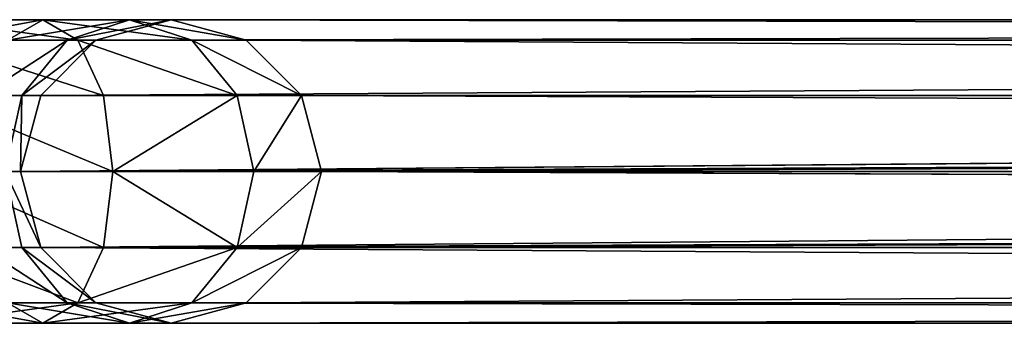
# Model space of a CAD drawing. Extents: x 1 to 199, y -10 to 2.
# Tile 236 of 256: x 133.019 to 134.642, y -4.405 to -3.905. Entities that reach past the tile are written whole.
import ezdxf

# ---------------------------------------------------------------- set-up
doc = ezdxf.new("R2010")
doc.units = 0
doc.header["$LTSCALE"] = 2.54
doc.layers.get('0').update_dxf_attribs({"color": 13, "linetype": 'CONTINUOUS'})

# ---------------------------------------------------------------- blocks, each defined once
blk = doc.blocks.new('SLING-V-10355_STL')
at = {"color": 0}
for p, q in [((132.8719, -3.9047, 130.4285), (133.057, -3.9047, 130.3832)), ((132.8719, -3.9047, 130.4285), (133.057, -3.9047, 130.3832)), ((132.9991, -3.9382, 130.2723), (133.057, -3.9047, 130.3832)), ((132.9991, -3.9382, 130.2723), (133.057, -3.9047, 130.3832)), ((133.057, -3.9047, 130.3832), (133.2, -3.9047, 130.2573)), ((133.057, -3.9047, 130.3832), (133.2, -3.9047, 130.2573)), ((133.057, -3.9047, 130.3832), (133.1148, -3.9382, 130.494)), ((133.057, -3.9047, 130.3832), (133.1148, -3.9382, 130.494)), ((133.0975, -3.9382, 130.1858), (133.2, -3.9047, 130.2573)), ((133.0975, -3.9382, 130.1858), (133.2, -3.9047, 130.2573)), ((133.2686, -3.9047, 130.0795), (133.1447, -3.9382, 130.0636)), ((133.2686, -3.9047, 130.0795), (133.1447, -3.9382, 130.0636)), ((133.2, -3.9047, 130.2573), (133.2686, -3.9047, 130.0795)), ((133.2, -3.9047, 130.2573), (133.2686, -3.9047, 130.0795)), ((133.2, -3.9047, 130.2573), (133.3026, -3.9382, 130.3288)), ((133.2, -3.9047, 130.2573), (133.3026, -3.9382, 130.3288)), ((133.3926, -3.9382, 130.0954), (133.2686, -3.9047, 130.0795)), ((148.1034, -3.9047, 14.571), (133.2686, -3.9047, 130.0795)), ((133.3926, -3.9382, 130.0954), (133.2686, -3.9047, 130.0795)), ((148.1034, -3.9047, 14.571), (133.2686, -3.9047, 130.0795)), ((132.8719, -3.9382, 130.5535), (133.1148, -3.9382, 130.494)), ((132.8719, -3.9382, 130.5535), (133.1148, -3.9382, 130.494)), ((132.9991, -3.9382, 130.2723), (133.0975, -3.9382, 130.1858)), ((132.9991, -3.9382, 130.2723), (133.0975, -3.9382, 130.1858)), ((133.0224, -4.0297, 130.1335), (133.0975, -3.9382, 130.1858)), ((133.0224, -4.0297, 130.1335), (133.0975, -3.9382, 130.1858)), ((133.1447, -3.9382, 130.0636), (133.0539, -4.0297, 130.0519)), ((133.1447, -3.9382, 130.0636), (133.0539, -4.0297, 130.0519)), ((133.0975, -3.9382, 130.1858), (133.1447, -3.9382, 130.0636)), ((133.0975, -3.9382, 130.1858), (133.1447, -3.9382, 130.0636)), ((133.1148, -3.9382, 130.494), (133.3026, -3.9382, 130.3288)), ((133.1148, -3.9382, 130.494), (133.3026, -3.9382, 130.3288)), ((133.1148, -3.9382, 130.494), (133.1571, -4.0297, 130.5751)), ((133.1148, -3.9382, 130.494), (133.1571, -4.0297, 130.5751)), ((147.9784, -3.9382, 14.563), (133.1447, -3.9382, 130.0636)), ((147.9784, -3.9382, 14.563), (133.1447, -3.9382, 130.0636)), ((133.3026, -3.9382, 130.3288), (133.3926, -3.9382, 130.0954)), ((133.3026, -3.9382, 130.3288), (133.3926, -3.9382, 130.0954)), ((133.3026, -3.9382, 130.3288), (133.3776, -4.0297, 130.3811)), ((133.3026, -3.9382, 130.3288), (133.3776, -4.0297, 130.3811)), ((133.4834, -4.0297, 130.1071), (133.3926, -3.9382, 130.0954)), ((133.4834, -4.0297, 130.1071), (133.3926, -3.9382, 130.0954)), ((148.2284, -3.9382, 14.579), (133.3926, -3.9382, 130.0954)), ((148.2284, -3.9382, 14.579), (133.3926, -3.9382, 130.0954)), ((132.8719, -4.0297, 130.645), (133.1571, -4.0297, 130.5751)), ((132.8719, -4.0297, 130.645), (133.1571, -4.0297, 130.5751)), ((132.9568, -4.0297, 130.1912), (133.0224, -4.0297, 130.1335)), ((132.9568, -4.0297, 130.1912), (133.0224, -4.0297, 130.1335)), ((132.9949, -4.1547, 130.1143), (133.0224, -4.0297, 130.1335)), ((132.9949, -4.1547, 130.1143), (133.0224, -4.0297, 130.1335)), ((133.0539, -4.0297, 130.0519), (133.0207, -4.1547, 130.0476)), ((133.0207, -4.1547, 130.0476), (147.8869, -4.0297, 14.5572)), ((133.0207, -4.1547, 130.0476), (147.8869, -4.0297, 14.5572)), ((133.0539, -4.0297, 130.0519), (133.0207, -4.1547, 130.0476)), ((133.0224, -4.0297, 130.1335), (133.0539, -4.0297, 130.0519)), ((133.0224, -4.0297, 130.1335), (133.0539, -4.0297, 130.0519)), ((147.8869, -4.0297, 14.5572), (133.0539, -4.0297, 130.0519)), ((147.8869, -4.0297, 14.5572), (133.0539, -4.0297, 130.0519)), ((133.1571, -4.0297, 130.5751), (133.3776, -4.0297, 130.3811)), ((133.1571, -4.0297, 130.5751), (133.3776, -4.0297, 130.3811)), ((133.1571, -4.0297, 130.5751), (133.1726, -4.1547, 130.6048)), ((133.1571, -4.0297, 130.5751), (133.1726, -4.1547, 130.6048)), ((133.3776, -4.0297, 130.3811), (133.4834, -4.0297, 130.1071)), ((133.3776, -4.0297, 130.3811), (133.4834, -4.0297, 130.1071)), ((133.3776, -4.0297, 130.3811), (133.4051, -4.1547, 130.4002)), ((133.3776, -4.0297, 130.3811), (133.4051, -4.1547, 130.4002)), ((133.5166, -4.1547, 130.1113), (133.4834, -4.0297, 130.1071)), ((148.3199, -4.0297, 14.5849), (133.4834, -4.0297, 130.1071)), ((148.3449, -4.09, 14.5865), (133.4834, -4.0297, 130.1071)), ((133.5166, -4.1547, 130.1113), (133.4834, -4.0297, 130.1071)), ((148.3449, -4.09, 14.5865), (133.4834, -4.0297, 130.1071)), ((148.3199, -4.0297, 14.5849), (133.4834, -4.0297, 130.1071)), ((147.8619, -4.09, 14.5556), (133.0207, -4.1547, 130.0476)), ((147.8619, -4.09, 14.5556), (133.0207, -4.1547, 130.0476)), ((148.3449, -4.09, 14.5865), (133.5166, -4.1547, 130.1113)), ((148.3449, -4.09, 14.5865), (133.5166, -4.1547, 130.1113)), ((132.8719, -4.1547, 130.6785), (133.1726, -4.1547, 130.6048)), ((132.8719, -4.1547, 130.6785), (133.1726, -4.1547, 130.6048)), ((133.0207, -4.1547, 130.0476), (132.9949, -4.1547, 130.1143)), ((133.0224, -4.2797, 130.1335), (132.9949, -4.1547, 130.1143)), ((133.0207, -4.1547, 130.0476), (132.9949, -4.1547, 130.1143)), ((133.0224, -4.2797, 130.1335), (132.9949, -4.1547, 130.1143)), ((133.0207, -4.1547, 130.0476), (133.0539, -4.2797, 130.0519)), ((147.8534, -4.1547, 14.555), (133.0207, -4.1547, 130.0476)), ((147.8534, -4.1547, 14.555), (133.0207, -4.1547, 130.0476)), ((133.0207, -4.1547, 130.0476), (133.0539, -4.2797, 130.0519)), ((147.8534, -4.1547, 14.555), (133.0539, -4.2797, 130.0519)), ((147.8534, -4.1547, 14.555), (133.0539, -4.2797, 130.0519)), ((133.1726, -4.1547, 130.6048), (133.1571, -4.2797, 130.5751)), ((133.1726, -4.1547, 130.6048), (133.1571, -4.2797, 130.5751)), ((133.1726, -4.1547, 130.6048), (133.4051, -4.1547, 130.4002)), ((133.1726, -4.1547, 130.6048), (133.4051, -4.1547, 130.4002)), ((133.4051, -4.1547, 130.4002), (133.3776, -4.2797, 130.3811)), ((133.4051, -4.1547, 130.4002), (133.3776, -4.2797, 130.3811)), ((133.4051, -4.1547, 130.4002), (133.5166, -4.1547, 130.1113)), ((133.4051, -4.1547, 130.4002), (133.5166, -4.1547, 130.1113)), ((133.4834, -4.2797, 130.1071), (133.5166, -4.1547, 130.1113)), ((133.4834, -4.2797, 130.1071), (133.5166, -4.1547, 130.1113)), ((148.3449, -4.2194, 14.5865), (133.5166, -4.1547, 130.1113)), ((148.3551, -4.1547, 14.587), (133.5166, -4.1547, 130.1113)), ((148.3449, -4.2194, 14.5865), (133.5166, -4.1547, 130.1113)), ((148.3551, -4.1547, 14.587), (133.5166, -4.1547, 130.1113)), ((147.8619, -4.2194, 14.5556), (133.0539, -4.2797, 130.0519)), ((147.8619, -4.2194, 14.5556), (133.0539, -4.2797, 130.0519)), ((133.4834, -4.2797, 130.1071), (148.3449, -4.2194, 14.5865)), ((133.4834, -4.2797, 130.1071), (148.3449, -4.2194, 14.5865)), ((132.8719, -4.2797, 130.645), (133.1571, -4.2797, 130.5751)), ((132.8719, -4.2797, 130.645), (133.1571, -4.2797, 130.5751)), ((132.9568, -4.2797, 130.1912), (133.0224, -4.2797, 130.1335)), ((132.9568, -4.2797, 130.1912), (133.0224, -4.2797, 130.1335)), ((133.0975, -4.3712, 130.1858), (133.0224, -4.2797, 130.1335)), ((133.0224, -4.2797, 130.1335), (133.0539, -4.2797, 130.0519)), ((133.0224, -4.2797, 130.1335), (133.0539, -4.2797, 130.0519)), ((133.0975, -4.3712, 130.1858), (133.0224, -4.2797, 130.1335)), ((133.0539, -4.2797, 130.0519), (133.1447, -4.3712, 130.0636)), ((133.0539, -4.2797, 130.0519), (133.1447, -4.3712, 130.0636)), ((133.0539, -4.2797, 130.0519), (147.8869, -4.2797, 14.5572)), ((133.0539, -4.2797, 130.0519), (147.8869, -4.2797, 14.5572)), ((133.1571, -4.2797, 130.5751), (133.1148, -4.3712, 130.494)), ((133.1571, -4.2797, 130.5751), (133.1148, -4.3712, 130.494)), ((133.1571, -4.2797, 130.5751), (133.3776, -4.2797, 130.3811)), ((133.1571, -4.2797, 130.5751), (133.3776, -4.2797, 130.3811)), ((133.3776, -4.2797, 130.3811), (133.3026, -4.3712, 130.3288)), ((133.3776, -4.2797, 130.3811), (133.3026, -4.3712, 130.3288)), ((133.3776, -4.2797, 130.3811), (133.4834, -4.2797, 130.1071)), ((133.3776, -4.2797, 130.3811), (133.4834, -4.2797, 130.1071)), ((133.3926, -4.3712, 130.0954), (133.4834, -4.2797, 130.1071)), ((133.3926, -4.3712, 130.0954), (133.4834, -4.2797, 130.1071)), ((133.4834, -4.2797, 130.1071), (148.3199, -4.2797, 14.5849)), ((133.4834, -4.2797, 130.1071), (148.3199, -4.2797, 14.5849)), ((132.8719, -4.3712, 130.5535), (133.1148, -4.3712, 130.494)), ((132.8719, -4.3712, 130.5535), (133.1148, -4.3712, 130.494)), ((133.057, -4.4047, 130.3832), (132.9991, -4.3712, 130.2723)), ((132.9991, -4.3712, 130.2723), (133.0975, -4.3712, 130.1858)), ((132.9991, -4.3712, 130.2723), (133.0975, -4.3712, 130.1858)), ((133.057, -4.4047, 130.3832), (132.9991, -4.3712, 130.2723)), ((133.1148, -4.3712, 130.494), (133.057, -4.4047, 130.3832)), ((133.1148, -4.3712, 130.494), (133.057, -4.4047, 130.3832)), ((133.2, -4.4047, 130.2573), (133.0975, -4.3712, 130.1858)), ((133.0975, -4.3712, 130.1858), (133.1447, -4.3712, 130.0636)), ((133.0975, -4.3712, 130.1858), (133.1447, -4.3712, 130.0636)), ((133.2, -4.4047, 130.2573), (133.0975, -4.3712, 130.1858)), ((133.1148, -4.3712, 130.494), (133.3026, -4.3712, 130.3288)), ((133.1148, -4.3712, 130.494), (133.3026, -4.3712, 130.3288)), ((133.1447, -4.3712, 130.0636), (133.2686, -4.4047, 130.0795)), ((133.1447, -4.3712, 130.0636), (133.2686, -4.4047, 130.0795)), ((133.1447, -4.3712, 130.0636), (147.9784, -4.3712, 14.563)), ((133.1447, -4.3712, 130.0636), (147.9784, -4.3712, 14.563)), ((133.3026, -4.3712, 130.3288), (133.2, -4.4047, 130.2573)), ((133.3026, -4.3712, 130.3288), (133.2, -4.4047, 130.2573)), ((133.2686, -4.4047, 130.0795), (133.3926, -4.3712, 130.0954)), ((133.2686, -4.4047, 130.0795), (133.3926, -4.3712, 130.0954)), ((133.3026, -4.3712, 130.3288), (133.3926, -4.3712, 130.0954)), ((133.3026, -4.3712, 130.3288), (133.3926, -4.3712, 130.0954)), ((133.3926, -4.3712, 130.0954), (148.2284, -4.3712, 14.579)), ((133.3926, -4.3712, 130.0954), (148.2284, -4.3712, 14.579)), ((132.8719, -4.4047, 130.4285), (133.057, -4.4047, 130.3832)), ((132.8719, -4.4047, 130.4285), (133.057, -4.4047, 130.3832)), ((133.057, -4.4047, 130.3832), (133.2, -4.4047, 130.2573)), ((133.057, -4.4047, 130.3832), (133.2, -4.4047, 130.2573)), ((133.2, -4.4047, 130.2573), (133.2686, -4.4047, 130.0795)), ((133.2, -4.4047, 130.2573), (133.2686, -4.4047, 130.0795)), ((133.2686, -4.4047, 130.0795), (148.1034, -4.4047, 14.571)), ((133.2686, -4.4047, 130.0795), (148.1034, -4.4047, 14.571))]:
    blk.add_line(p, q, dxfattribs=at)
at = {"color": 18}
mesh = blk.add_polyface(dxfattribs=at)
corners = [(132.8719, -3.9382, 130.3035), (133.057, -3.9047, 130.3832), (132.9991, -3.9382, 130.2723), (132.8719, -3.9047, 130.4285)]
mesh.append_faces([[corners[k] for k in face] for face in [(0, 1, 2), (1, 0, 3)]], dxfattribs={"vtx0": -1, "color": 18})
mesh = blk.add_polyface(dxfattribs=at)
corners = [(132.8719, -3.9047, 130.4285), (133.1148, -3.9382, 130.494), (133.057, -3.9047, 130.3832), (132.8719, -3.9382, 130.5535)]
mesh.append_faces([[corners[k] for k in face] for face in [(0, 1, 2), (1, 0, 3)]], dxfattribs={"vtx0": -1, "color": 18})
mesh = blk.add_polyface(dxfattribs=at)
corners = [(132.9991, -3.9382, 130.2723), (133.2, -3.9047, 130.2573), (133.0975, -3.9382, 130.1858), (133.057, -3.9047, 130.3832)]
mesh.append_faces([[corners[k] for k in face] for face in [(0, 1, 2), (1, 0, 3)]], dxfattribs={"vtx0": -1, "color": 18})
mesh = blk.add_polyface(dxfattribs=at)
corners = [(133.057, -3.9047, 130.3832), (133.3026, -3.9382, 130.3288), (133.2, -3.9047, 130.2573), (133.1148, -3.9382, 130.494)]
mesh.append_faces([[corners[k] for k in face] for face in [(0, 1, 2), (1, 0, 3)]], dxfattribs={"vtx0": -1, "color": 18})
mesh = blk.add_polyface(dxfattribs=at)
corners = [(133.0975, -3.9382, 130.1858), (133.2686, -3.9047, 130.0795), (133.1447, -3.9382, 130.0636), (133.2, -3.9047, 130.2573)]
mesh.append_faces([[corners[k] for k in face] for face in [(0, 1, 2), (1, 0, 3)]], dxfattribs={"vtx0": -1, "color": 18})
mesh = blk.add_polyface(dxfattribs=at)
corners = [(133.1447, -3.9382, 130.0636), (148.1034, -3.9047, 14.571), (147.9784, -3.9382, 14.563), (133.2686, -3.9047, 130.0795)]
mesh.append_faces([[corners[k] for k in face] for face in [(0, 1, 2), (1, 0, 3)]], dxfattribs={"vtx0": -1, "color": 18})
mesh = blk.add_polyface(dxfattribs=at)
corners = [(133.2, -3.9047, 130.2573), (133.3926, -3.9382, 130.0954), (133.2686, -3.9047, 130.0795), (133.3026, -3.9382, 130.3288)]
mesh.append_faces([[corners[k] for k in face] for face in [(0, 1, 2), (1, 0, 3)]], dxfattribs={"vtx0": -1, "color": 18})
mesh = blk.add_polyface(dxfattribs=at)
corners = [(133.2686, -3.9047, 130.0795), (148.2284, -3.9382, 14.579), (148.1034, -3.9047, 14.571), (133.3926, -3.9382, 130.0954)]
mesh.append_faces([[corners[k] for k in face] for face in [(0, 1, 2), (1, 0, 3)]], dxfattribs={"vtx0": -1, "color": 18})
mesh = blk.add_polyface(dxfattribs=at)
corners = [(133.1571, -4.0297, 130.5751), (132.8719, -3.9382, 130.5535), (132.8719, -4.0297, 130.645), (133.1148, -3.9382, 130.494)]
mesh.append_faces([[corners[k] for k in face] for face in [(0, 1, 2), (1, 0, 3)]], dxfattribs={"vtx0": -1, "color": 18})
mesh = blk.add_polyface(dxfattribs=at)
corners = [(132.9568, -4.0297, 130.1912), (133.0975, -3.9382, 130.1858), (133.0224, -4.0297, 130.1335), (132.9991, -3.9382, 130.2723)]
mesh.append_faces([[corners[k] for k in face] for face in [(0, 1, 2), (1, 0, 3)]], dxfattribs={"vtx0": -1, "color": 18})
mesh = blk.add_polyface(dxfattribs=at)
corners = [(133.0224, -4.0297, 130.1335), (133.1447, -3.9382, 130.0636), (133.0539, -4.0297, 130.0519), (133.0975, -3.9382, 130.1858)]
mesh.append_faces([[corners[k] for k in face] for face in [(0, 1, 2), (1, 0, 3)]], dxfattribs={"vtx0": -1, "color": 18})
mesh = blk.add_polyface(dxfattribs=at)
corners = [(133.0539, -4.0297, 130.0519), (147.9784, -3.9382, 14.563), (147.8869, -4.0297, 14.5572), (133.1447, -3.9382, 130.0636)]
mesh.append_faces([[corners[k] for k in face] for face in [(0, 1, 2), (1, 0, 3)]], dxfattribs={"vtx0": -1, "color": 18})
mesh = blk.add_polyface(dxfattribs=at)
corners = [(133.1148, -3.9382, 130.494), (133.3776, -4.0297, 130.3811), (133.3026, -3.9382, 130.3288), (133.1571, -4.0297, 130.5751)]
mesh.append_faces([[corners[k] for k in face] for face in [(0, 1, 2), (1, 0, 3)]], dxfattribs={"vtx0": -1, "color": 18})
mesh = blk.add_polyface(dxfattribs=at)
corners = [(133.3026, -3.9382, 130.3288), (133.4834, -4.0297, 130.1071), (133.3926, -3.9382, 130.0954), (133.3776, -4.0297, 130.3811)]
mesh.append_faces([[corners[k] for k in face] for face in [(0, 1, 2), (1, 0, 3)]], dxfattribs={"vtx0": -1, "color": 18})
mesh = blk.add_polyface(dxfattribs=at)
corners = [(133.3926, -3.9382, 130.0954), (148.3199, -4.0297, 14.5849), (148.2284, -3.9382, 14.579), (133.4834, -4.0297, 130.1071)]
mesh.append_faces([[corners[k] for k in face] for face in [(0, 1, 2), (1, 0, 3)]], dxfattribs={"vtx0": -1, "color": 18})
mesh = blk.add_polyface(dxfattribs=at)
corners = [(133.1726, -4.1547, 130.6048), (132.8719, -4.0297, 130.645), (132.8719, -4.1547, 130.6785), (133.1571, -4.0297, 130.5751)]
mesh.append_faces([[corners[k] for k in face] for face in [(0, 1, 2), (1, 0, 3)]], dxfattribs={"vtx0": -1, "color": 18})
mesh = blk.add_polyface(dxfattribs=at)
corners = [(132.9568, -4.0297, 130.1912), (132.9949, -4.1547, 130.1143), (132.9413, -4.1547, 130.1615), (133.0224, -4.0297, 130.1335)]
mesh.append_faces([[corners[k] for k in face] for face in [(0, 1, 2), (1, 0, 3)]], dxfattribs={"vtx0": -1, "color": 18})
mesh = blk.add_polyface(dxfattribs=at)
corners = [(133.0224, -4.0297, 130.1335), (133.0207, -4.1547, 130.0476), (132.9949, -4.1547, 130.1143), (133.0539, -4.0297, 130.0519)]
mesh.append_faces([[corners[k] for k in face] for face in [(0, 1, 2), (1, 0, 3)]], dxfattribs={"vtx0": -1, "color": 18})
mesh = blk.add_polyface(dxfattribs=at)
corners = [(147.8869, -4.0297, 14.5572), (147.8619, -4.09, 14.5556), (133.0207, -4.1547, 130.0476)]
mesh.append_faces([[corners[k] for k in face] for face in [(0, 1, 2)]], dxfattribs={"color": 18})
mesh = blk.add_polyface(dxfattribs=at)
corners = [(147.8869, -4.0297, 14.5572), (133.0207, -4.1547, 130.0476), (133.0539, -4.0297, 130.0519)]
mesh.append_faces([[corners[k] for k in face] for face in [(0, 1, 2)]], dxfattribs={"color": 18})
mesh = blk.add_polyface(dxfattribs=at)
corners = [(133.1726, -4.1547, 130.6048), (133.3776, -4.0297, 130.3811), (133.1571, -4.0297, 130.5751), (133.4051, -4.1547, 130.4002)]
mesh.append_faces([[corners[k] for k in face] for face in [(0, 1, 2), (1, 0, 3)]], dxfattribs={"vtx0": -1, "color": 18})
mesh = blk.add_polyface(dxfattribs=at)
corners = [(133.4834, -4.0297, 130.1071), (133.4051, -4.1547, 130.4002), (133.5166, -4.1547, 130.1113), (133.3776, -4.0297, 130.3811)]
mesh.append_faces([[corners[k] for k in face] for face in [(0, 1, 2), (1, 0, 3)]], dxfattribs={"vtx0": -1, "color": 18})
mesh = blk.add_polyface(dxfattribs=at)
corners = [(133.4834, -4.0297, 130.1071), (133.5166, -4.1547, 130.1113), (148.3449, -4.09, 14.5865)]
mesh.append_faces([[corners[k] for k in face] for face in [(0, 1, 2)]], dxfattribs={"color": 18})
mesh = blk.add_polyface(dxfattribs=at)
corners = [(133.4834, -4.0297, 130.1071), (148.3449, -4.09, 14.5865), (148.3199, -4.0297, 14.5849)]
mesh.append_faces([[corners[k] for k in face] for face in [(0, 1, 2)]], dxfattribs={"color": 18})
mesh = blk.add_polyface(dxfattribs=at)
corners = [(147.8619, -4.09, 14.5556), (147.8534, -4.1547, 14.555), (133.0207, -4.1547, 130.0476)]
mesh.append_faces([[corners[k] for k in face] for face in [(0, 1, 2)]], dxfattribs={"color": 18})
mesh = blk.add_polyface(dxfattribs=at)
corners = [(148.3449, -4.09, 14.5865), (133.5166, -4.1547, 130.1113), (148.3551, -4.1547, 14.587)]
mesh.append_faces([[corners[k] for k in face] for face in [(0, 1, 2)]], dxfattribs={"color": 18})
mesh = blk.add_polyface(dxfattribs=at)
corners = [(133.1571, -4.2797, 130.5751), (132.8719, -4.1547, 130.6785), (132.8719, -4.2797, 130.645), (133.1726, -4.1547, 130.6048)]
mesh.append_faces([[corners[k] for k in face] for face in [(0, 1, 2), (1, 0, 3)]], dxfattribs={"vtx0": -1, "color": 18})
mesh = blk.add_polyface(dxfattribs=at)
corners = [(132.9949, -4.1547, 130.1143), (132.9568, -4.2797, 130.1912), (132.9413, -4.1547, 130.1615), (133.0224, -4.2797, 130.1335)]
mesh.append_faces([[corners[k] for k in face] for face in [(0, 1, 2), (1, 0, 3)]], dxfattribs={"vtx0": -1, "color": 18})
mesh = blk.add_polyface(dxfattribs=at)
corners = [(132.9949, -4.1547, 130.1143), (133.0539, -4.2797, 130.0519), (133.0224, -4.2797, 130.1335), (133.0207, -4.1547, 130.0476)]
mesh.append_faces([[corners[k] for k in face] for face in [(0, 1, 2), (1, 0, 3)]], dxfattribs={"vtx0": -1, "color": 18})
mesh = blk.add_polyface(dxfattribs=at)
corners = [(147.8534, -4.1547, 14.555), (133.0539, -4.2797, 130.0519), (133.0207, -4.1547, 130.0476)]
mesh.append_faces([[corners[k] for k in face] for face in [(0, 1, 2)]], dxfattribs={"color": 18})
mesh = blk.add_polyface(dxfattribs=at)
corners = [(147.8534, -4.1547, 14.555), (147.8619, -4.2194, 14.5556), (133.0539, -4.2797, 130.0519)]
mesh.append_faces([[corners[k] for k in face] for face in [(0, 1, 2)]], dxfattribs={"color": 18})
mesh = blk.add_polyface(dxfattribs=at)
corners = [(133.3776, -4.2797, 130.3811), (133.1726, -4.1547, 130.6048), (133.1571, -4.2797, 130.5751), (133.4051, -4.1547, 130.4002)]
mesh.append_faces([[corners[k] for k in face] for face in [(0, 1, 2), (1, 0, 3)]], dxfattribs={"vtx0": -1, "color": 18})
mesh = blk.add_polyface(dxfattribs=at)
corners = [(133.5166, -4.1547, 130.1113), (133.3776, -4.2797, 130.3811), (133.4834, -4.2797, 130.1071), (133.4051, -4.1547, 130.4002)]
mesh.append_faces([[corners[k] for k in face] for face in [(0, 1, 2), (1, 0, 3)]], dxfattribs={"vtx0": -1, "color": 18})
mesh = blk.add_polyface(dxfattribs=at)
corners = [(133.5166, -4.1547, 130.1113), (133.4834, -4.2797, 130.1071), (148.3449, -4.2194, 14.5865)]
mesh.append_faces([[corners[k] for k in face] for face in [(0, 1, 2)]], dxfattribs={"color": 18})
mesh = blk.add_polyface(dxfattribs=at)
corners = [(133.5166, -4.1547, 130.1113), (148.3449, -4.2194, 14.5865), (148.3551, -4.1547, 14.587)]
mesh.append_faces([[corners[k] for k in face] for face in [(0, 1, 2)]], dxfattribs={"color": 18})
mesh = blk.add_polyface(dxfattribs=at)
corners = [(147.8619, -4.2194, 14.5556), (147.8869, -4.2797, 14.5572), (133.0539, -4.2797, 130.0519)]
mesh.append_faces([[corners[k] for k in face] for face in [(0, 1, 2)]], dxfattribs={"color": 18})
mesh = blk.add_polyface(dxfattribs=at)
corners = [(148.3449, -4.2194, 14.5865), (133.4834, -4.2797, 130.1071), (148.3199, -4.2797, 14.5849)]
mesh.append_faces([[corners[k] for k in face] for face in [(0, 1, 2)]], dxfattribs={"color": 18})
mesh = blk.add_polyface(dxfattribs=at)
corners = [(133.1148, -4.3712, 130.494), (132.8719, -4.2797, 130.645), (132.8719, -4.3712, 130.5535), (133.1571, -4.2797, 130.5751)]
mesh.append_faces([[corners[k] for k in face] for face in [(0, 1, 2), (1, 0, 3)]], dxfattribs={"vtx0": -1, "color": 18})
mesh = blk.add_polyface(dxfattribs=at)
corners = [(133.0975, -4.3712, 130.1858), (132.9568, -4.2797, 130.1912), (133.0224, -4.2797, 130.1335), (132.9991, -4.3712, 130.2723)]
mesh.append_faces([[corners[k] for k in face] for face in [(0, 1, 2), (1, 0, 3)]], dxfattribs={"vtx0": -1, "color": 18})
mesh = blk.add_polyface(dxfattribs=at)
corners = [(133.1447, -4.3712, 130.0636), (133.0224, -4.2797, 130.1335), (133.0539, -4.2797, 130.0519), (133.0975, -4.3712, 130.1858)]
mesh.append_faces([[corners[k] for k in face] for face in [(0, 1, 2), (1, 0, 3)]], dxfattribs={"vtx0": -1, "color": 18})
mesh = blk.add_polyface(dxfattribs=at)
corners = [(147.9784, -4.3712, 14.563), (133.0539, -4.2797, 130.0519), (147.8869, -4.2797, 14.5572), (133.1447, -4.3712, 130.0636)]
mesh.append_faces([[corners[k] for k in face] for face in [(0, 1, 2), (1, 0, 3)]], dxfattribs={"vtx0": -1, "color": 18})
mesh = blk.add_polyface(dxfattribs=at)
corners = [(133.3776, -4.2797, 130.3811), (133.1148, -4.3712, 130.494), (133.3026, -4.3712, 130.3288), (133.1571, -4.2797, 130.5751)]
mesh.append_faces([[corners[k] for k in face] for face in [(0, 1, 2), (1, 0, 3)]], dxfattribs={"vtx0": -1, "color": 18})
mesh = blk.add_polyface(dxfattribs=at)
corners = [(133.4834, -4.2797, 130.1071), (133.3026, -4.3712, 130.3288), (133.3926, -4.3712, 130.0954), (133.3776, -4.2797, 130.3811)]
mesh.append_faces([[corners[k] for k in face] for face in [(0, 1, 2), (1, 0, 3)]], dxfattribs={"vtx0": -1, "color": 18})
mesh = blk.add_polyface(dxfattribs=at)
corners = [(148.3199, -4.2797, 14.5849), (133.3926, -4.3712, 130.0954), (148.2284, -4.3712, 14.579), (133.4834, -4.2797, 130.1071)]
mesh.append_faces([[corners[k] for k in face] for face in [(0, 1, 2), (1, 0, 3)]], dxfattribs={"vtx0": -1, "color": 18})
mesh = blk.add_polyface(dxfattribs=at)
corners = [(133.1148, -4.3712, 130.494), (132.8719, -4.4047, 130.4285), (133.057, -4.4047, 130.3832), (132.8719, -4.3712, 130.5535)]
mesh.append_faces([[corners[k] for k in face] for face in [(0, 1, 2), (1, 0, 3)]], dxfattribs={"vtx0": -1, "color": 18})
mesh = blk.add_polyface(dxfattribs=at)
corners = [(133.057, -4.4047, 130.3832), (132.8719, -4.3712, 130.3035), (132.9991, -4.3712, 130.2723), (132.8719, -4.4047, 130.4285)]
mesh.append_faces([[corners[k] for k in face] for face in [(0, 1, 2), (1, 0, 3)]], dxfattribs={"vtx0": -1, "color": 18})
mesh = blk.add_polyface(dxfattribs=at)
corners = [(133.2, -4.4047, 130.2573), (132.9991, -4.3712, 130.2723), (133.0975, -4.3712, 130.1858), (133.057, -4.4047, 130.3832)]
mesh.append_faces([[corners[k] for k in face] for face in [(0, 1, 2), (1, 0, 3)]], dxfattribs={"vtx0": -1, "color": 18})
mesh = blk.add_polyface(dxfattribs=at)
corners = [(133.3026, -4.3712, 130.3288), (133.057, -4.4047, 130.3832), (133.2, -4.4047, 130.2573), (133.1148, -4.3712, 130.494)]
mesh.append_faces([[corners[k] for k in face] for face in [(0, 1, 2), (1, 0, 3)]], dxfattribs={"vtx0": -1, "color": 18})
mesh = blk.add_polyface(dxfattribs=at)
corners = [(133.2686, -4.4047, 130.0795), (133.0975, -4.3712, 130.1858), (133.1447, -4.3712, 130.0636), (133.2, -4.4047, 130.2573)]
mesh.append_faces([[corners[k] for k in face] for face in [(0, 1, 2), (1, 0, 3)]], dxfattribs={"vtx0": -1, "color": 18})
mesh = blk.add_polyface(dxfattribs=at)
corners = [(148.1034, -4.4047, 14.571), (133.1447, -4.3712, 130.0636), (147.9784, -4.3712, 14.563), (133.2686, -4.4047, 130.0795)]
mesh.append_faces([[corners[k] for k in face] for face in [(0, 1, 2), (1, 0, 3)]], dxfattribs={"vtx0": -1, "color": 18})
mesh = blk.add_polyface(dxfattribs=at)
corners = [(133.3926, -4.3712, 130.0954), (133.2, -4.4047, 130.2573), (133.2686, -4.4047, 130.0795), (133.3026, -4.3712, 130.3288)]
mesh.append_faces([[corners[k] for k in face] for face in [(0, 1, 2), (1, 0, 3)]], dxfattribs={"vtx0": -1, "color": 18})
mesh = blk.add_polyface(dxfattribs=at)
corners = [(148.2284, -4.3712, 14.579), (133.2686, -4.4047, 130.0795), (148.1034, -4.4047, 14.571), (133.3926, -4.3712, 130.0954)]
mesh.append_faces([[corners[k] for k in face] for face in [(0, 1, 2), (1, 0, 3)]], dxfattribs={"vtx0": -1, "color": 18})

msp = doc.modelspace()

# ---------------------------------------------------------------- block references
at = {"color": 0}
msp.add_blockref('SLING-V-10355_STL', (0, 0), dxfattribs=at)

doc.saveas('drawing.dxf')
